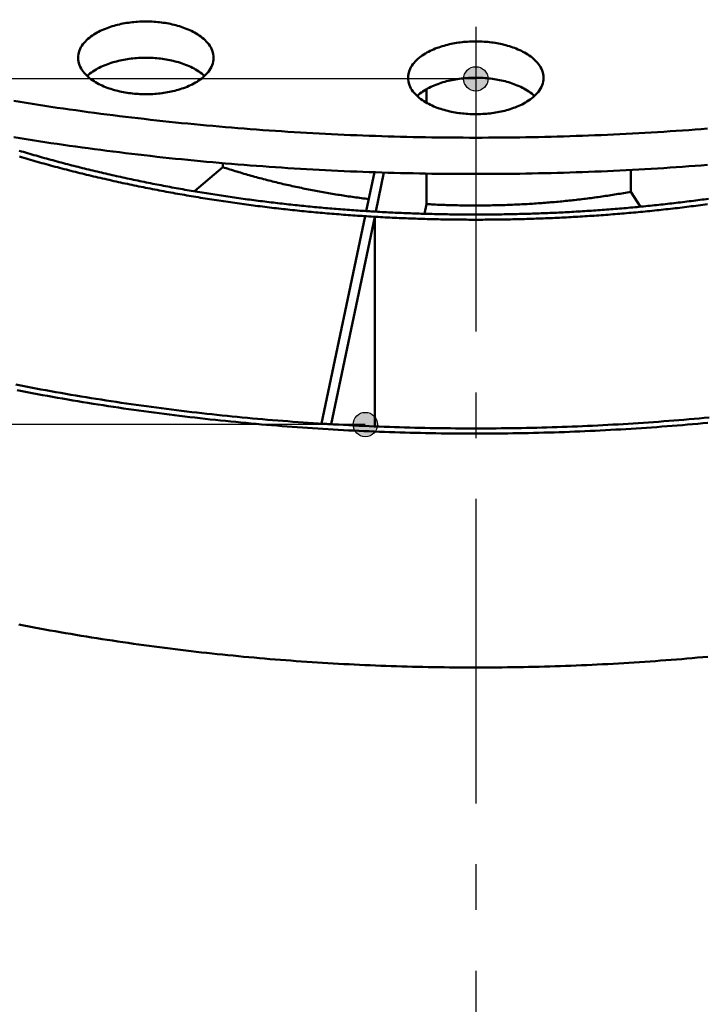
# Model space of a CAD drawing. Header units: millimetres. Extents: x 0 to 841, y 0 to 594.
# Tile 13 of 38: x 306 to 351, y 266 to 331. Entities that reach past the tile are written whole.
import ezdxf

# ---------------------------------------------------------------- set-up
doc = ezdxf.new("R2010")
doc.units = ezdxf.units.MM
doc.linetypes.add('EJE', pattern=[31, 20, -4, 3, -4])
for name, color, linetype, lineweight in [('ACH', 7, 'CONTINUOUS', 13), ('COTA', 7, 'CONTINUOUS', 25), ('EJE', 7, 'EJE', 25), ('VIS', 7, 'CONTINUOUS', 50)]:
    doc.layers.add(name, color=color, linetype=linetype, lineweight=lineweight)

msp = doc.modelspace()

# ---------------------------------------------------------------- hatches: boundary and pattern name
at = {"layer": 'ACH'}
h = msp.add_hatch(color=7, dxfattribs=at)
h.dxf.hatch_style = 1
h.paths.add_polyline_path([(336.3, 326.666), (336.066, 327.231), (335.5, 327.466), (334.934, 327.231), (334.7, 326.666), (334.934, 326.1), (335.5, 325.866), (336.066, 326.1)])
h = msp.add_hatch(color=7, dxfattribs=at)
h.dxf.hatch_style = 1
h.paths.add_polyline_path([(329.046, 303.96), (328.812, 304.526), (328.246, 304.76), (327.681, 304.526), (327.446, 303.96), (327.681, 303.395), (328.246, 303.16), (328.812, 303.395)])

# ---------------------------------------------------------------- linework, layer by layer
at = {"layer": 'COTA'}
for p, q in [((335.5, 326.666), (227.773, 326.666)), ((328.246, 303.96), (225.818, 303.96))]:
    msp.add_line(p, q, dxfattribs=at)
for centre in [(335.5, 326.666), (328.246, 303.96)]:
    msp.add_circle(centre, 0.8, dxfattribs=at)
at = {"layer": 'EJE'}
msp.add_line((335.5, 454.073), (335.5, 184.27), dxfattribs=at)
at = {"layer": 'VIS'}
for points in [[(309.388, 328.046), (309.393, 328.167), (309.41, 328.286), (309.438, 328.404), (309.475, 328.518), (309.522, 328.63), (309.578, 328.737), (309.64, 328.84), (309.71, 328.939), (309.785, 329.033), (309.865, 329.123), (309.95, 329.209), (310.039, 329.291), (310.131, 329.368), (310.227, 329.442), (310.325, 329.513), (310.425, 329.58), (310.528, 329.643), (310.633, 329.704), (310.739, 329.761), (310.847, 329.815), (310.956, 329.867), (311.066, 329.915), (311.178, 329.961), (311.291, 330.005), (311.404, 330.046), (311.518, 330.085), (311.633, 330.121), (311.749, 330.156), (311.866, 330.188), (311.983, 330.218), (312.1, 330.245), (312.218, 330.271), (312.336, 330.295), (312.455, 330.317), (312.574, 330.337), (312.694, 330.355), (312.813, 330.371), (312.933, 330.385), (313.053, 330.398), (313.173, 330.408), (313.294, 330.417), (313.414, 330.424), (313.535, 330.429), (313.656, 330.433), (313.776, 330.435), (313.897, 330.435), (314.018, 330.433), (314.138, 330.429), (314.259, 330.424), (314.379, 330.417), (314.5, 330.408), (314.62, 330.398), (314.74, 330.385), (314.86, 330.371), (314.98, 330.355), (315.099, 330.337), (315.218, 330.317), (315.337, 330.295), (315.455, 330.271), (315.573, 330.245), (315.691, 330.218), (315.808, 330.188), (315.924, 330.156), (316.04, 330.121), (316.155, 330.085), (316.269, 330.046), (316.383, 330.005), (316.495, 329.961), (316.607, 329.915), (316.717, 329.867), (316.826, 329.815), (316.934, 329.761), (317.041, 329.704), (317.145, 329.643), (317.248, 329.58), (317.348, 329.513), (317.446, 329.442), (317.542, 329.368), (317.634, 329.291), (317.723, 329.209), (317.808, 329.123), (317.888, 329.033), (317.963, 328.939), (318.033, 328.84), (318.096, 328.737), (318.151, 328.63), (318.198, 328.518), (318.235, 328.404), (318.263, 328.286), (318.28, 328.167), (318.286, 328.046)], [(331.051, 326.736), (331.057, 326.856), (331.074, 326.976), (331.101, 327.093), (331.139, 327.208), (331.186, 327.319), (331.241, 327.426), (331.304, 327.529), (331.373, 327.628), (331.448, 327.723), (331.529, 327.813), (331.614, 327.898), (331.703, 327.98), (331.795, 328.058), (331.89, 328.132), (331.988, 328.202), (332.089, 328.269), (332.192, 328.333), (332.296, 328.393), (332.402, 328.45), (332.51, 328.505), (332.619, 328.556), (332.73, 328.605), (332.841, 328.651), (332.954, 328.695), (333.067, 328.736), (333.182, 328.774), (333.297, 328.811), (333.413, 328.845), (333.529, 328.877), (333.646, 328.907), (333.763, 328.935), (333.881, 328.961), (334, 328.984), (334.118, 329.006), (334.238, 329.026), (334.357, 329.044), (334.477, 329.06), (334.596, 329.075), (334.716, 329.087), (334.837, 329.098), (334.957, 329.107), (335.078, 329.114), (335.198, 329.119), (335.319, 329.122), (335.44, 329.124), (335.56, 329.124), (335.681, 329.122), (335.802, 329.119), (335.922, 329.114), (336.043, 329.107), (336.163, 329.098), (336.284, 329.087), (336.404, 329.075), (336.523, 329.06), (336.643, 329.044), (336.762, 329.026), (336.882, 329.006), (337, 328.984), (337.119, 328.961), (337.237, 328.935), (337.354, 328.907), (337.471, 328.877), (337.587, 328.845), (337.703, 328.811), (337.818, 328.774), (337.933, 328.736), (338.046, 328.695), (338.159, 328.651), (338.27, 328.605), (338.381, 328.556), (338.49, 328.505), (338.598, 328.45), (338.704, 328.393), (338.808, 328.333), (338.911, 328.269), (339.012, 328.202), (339.11, 328.132), (339.205, 328.058), (339.297, 327.98), (339.386, 327.898), (339.471, 327.813), (339.552, 327.723), (339.627, 327.628), (339.696, 327.529), (339.759, 327.426), (339.814, 327.319), (339.861, 327.208), (339.899, 327.093), (339.926, 326.976), (339.943, 326.856), (339.949, 326.736)], [(316.983, 326.357), (316.875, 326.301), (316.765, 326.248), (316.655, 326.198), (316.543, 326.15), (316.43, 326.105), (316.316, 326.063), (316.202, 326.023), (316.086, 325.985), (315.97, 325.95), (315.853, 325.917), (315.736, 325.886), (315.618, 325.857), (315.499, 325.831), (315.38, 325.806), (315.261, 325.783), (315.141, 325.763), (315.021, 325.744), (314.901, 325.727), (314.78, 325.712), (314.659, 325.699), (314.538, 325.687), (314.417, 325.678), (314.296, 325.67), (314.175, 325.664), (314.053, 325.66), (313.932, 325.658), (313.81, 325.658), (313.689, 325.659), (313.567, 325.662), (313.446, 325.667), (313.325, 325.673), (313.204, 325.682), (313.083, 325.692), (312.962, 325.704), (312.841, 325.718), (312.721, 325.734), (312.6, 325.752), (312.48, 325.771), (312.361, 325.793), (312.242, 325.816), (312.123, 325.842), (312.005, 325.869), (311.887, 325.899), (311.77, 325.931), (311.653, 325.965), (311.537, 326.001), (311.422, 326.04), (311.308, 326.081), (311.194, 326.125), (311.082, 326.171), (310.97, 326.219), (310.86, 326.271), (310.752, 326.325), (310.645, 326.382), (310.539, 326.443), (310.436, 326.506), (310.334, 326.573), (310.235, 326.644), (310.139, 326.718), (310.046, 326.796), (309.956, 326.878), (309.871, 326.964), (309.789, 327.054), (309.713, 327.149), (309.643, 327.248), (309.58, 327.352), (309.524, 327.459), (309.476, 327.571), (309.438, 327.686), (309.41, 327.805), (309.393, 327.925), (309.388, 328.046)], [(309.981, 326.854), (310.072, 326.935), (310.166, 327.011), (310.263, 327.084), (310.362, 327.154), (310.464, 327.219), (310.568, 327.282), (310.673, 327.341), (310.781, 327.398), (310.89, 327.451), (311, 327.502), (311.111, 327.55), (311.224, 327.595), (311.337, 327.638), (311.451, 327.678), (311.566, 327.716), (311.682, 327.752), (311.799, 327.785), (311.916, 327.816), (312.034, 327.845), (312.152, 327.872), (312.271, 327.897), (312.39, 327.92), (312.509, 327.942), (312.629, 327.961), (312.749, 327.978), (312.869, 327.993), (312.989, 328.007), (313.11, 328.018), (313.231, 328.028), (313.352, 328.036), (313.473, 328.042), (313.594, 328.047), (313.715, 328.049), (313.837, 328.05), (313.958, 328.049), (314.079, 328.047), (314.2, 328.042), (314.321, 328.036), (314.442, 328.028), (314.563, 328.018), (314.684, 328.007), (314.804, 327.993), (314.924, 327.978), (315.045, 327.961), (315.164, 327.942), (315.284, 327.92), (315.403, 327.897), (315.521, 327.872), (315.639, 327.845), (315.757, 327.816), (315.874, 327.785), (315.991, 327.752), (316.107, 327.716), (316.222, 327.678), (316.336, 327.638), (316.45, 327.595), (316.562, 327.55), (316.673, 327.502), (316.784, 327.451), (316.892, 327.398), (317, 327.341), (317.105, 327.282), (317.209, 327.219), (317.311, 327.154), (317.411, 327.084), (317.507, 327.011), (317.601, 326.935), (317.692, 326.854)], [(318.286, 328.046), (318.28, 327.922), (318.262, 327.799), (318.232, 327.678), (318.193, 327.56), (318.143, 327.446), (318.085, 327.336), (318.019, 327.231), (317.946, 327.13), (317.867, 327.034), (317.782, 326.943), (317.694, 326.856), (317.601, 326.773), (317.504, 326.694), (317.405, 326.62), (317.303, 326.549), (317.198, 326.481), (317.091, 326.418), (316.983, 326.357)], [(338.646, 325.047), (338.538, 324.991), (338.429, 324.938), (338.318, 324.887), (338.206, 324.84), (338.094, 324.795), (337.98, 324.753), (337.865, 324.713), (337.75, 324.675), (337.633, 324.64), (337.516, 324.606), (337.399, 324.576), (337.281, 324.547), (337.162, 324.52), (337.043, 324.495), (336.924, 324.473), (336.804, 324.452), (336.684, 324.433), (336.564, 324.416), (336.444, 324.401), (336.323, 324.388), (336.202, 324.377), (336.081, 324.368), (335.959, 324.36), (335.838, 324.354), (335.717, 324.35), (335.595, 324.348), (335.474, 324.347), (335.352, 324.348), (335.231, 324.351), (335.109, 324.356), (334.988, 324.363), (334.867, 324.371), (334.746, 324.382), (334.625, 324.394), (334.504, 324.408), (334.384, 324.423), (334.264, 324.441), (334.144, 324.461), (334.024, 324.482), (333.905, 324.506), (333.786, 324.531), (333.668, 324.559), (333.55, 324.589), (333.433, 324.621), (333.316, 324.655), (333.201, 324.691), (333.085, 324.729), (332.971, 324.771), (332.858, 324.814), (332.745, 324.86), (332.634, 324.909), (332.524, 324.96), (332.415, 325.015), (332.308, 325.072), (332.203, 325.132), (332.099, 325.196), (331.998, 325.263), (331.899, 325.333), (331.803, 325.407), (331.709, 325.485), (331.62, 325.567), (331.534, 325.653), (331.453, 325.744), (331.377, 325.838), (331.307, 325.938), (331.243, 326.041), (331.187, 326.149), (331.14, 326.261), (331.102, 326.376), (331.074, 326.494), (331.057, 326.614), (331.051, 326.736)], [(331.645, 325.543), (331.735, 325.624), (331.829, 325.701), (331.926, 325.774), (332.025, 325.843), (332.127, 325.909), (332.231, 325.972), (332.337, 326.031), (332.444, 326.087), (332.553, 326.141), (332.663, 326.191), (332.775, 326.239), (332.887, 326.284), (333, 326.327), (333.115, 326.368), (333.23, 326.406), (333.346, 326.441), (333.462, 326.475), (333.579, 326.506), (333.697, 326.535), (333.815, 326.562), (333.934, 326.587), (334.053, 326.61), (334.172, 326.631), (334.292, 326.65), (334.412, 326.667), (334.532, 326.683), (334.653, 326.696), (334.774, 326.708), (334.894, 326.718), (335.015, 326.726), (335.136, 326.732), (335.258, 326.736), (335.379, 326.739), (335.5, 326.74), (335.621, 326.739), (335.742, 326.736), (335.864, 326.732), (335.985, 326.726), (336.106, 326.718), (336.226, 326.708), (336.347, 326.696), (336.468, 326.683), (336.588, 326.667), (336.708, 326.65), (336.828, 326.631), (336.947, 326.61), (337.066, 326.587), (337.185, 326.562), (337.303, 326.535), (337.421, 326.506), (337.538, 326.475), (337.654, 326.441), (337.77, 326.406), (337.885, 326.368), (338, 326.327), (338.113, 326.284), (338.225, 326.239), (338.337, 326.191), (338.447, 326.141), (338.556, 326.087), (338.663, 326.031), (338.769, 325.972), (338.873, 325.909), (338.975, 325.843), (339.074, 325.774), (339.171, 325.701), (339.265, 325.624), (339.355, 325.543)], [(339.949, 326.736), (339.943, 326.612), (339.925, 326.488), (339.896, 326.368), (339.856, 326.25), (339.806, 326.136), (339.748, 326.026), (339.682, 325.921), (339.609, 325.82), (339.53, 325.724), (339.446, 325.632), (339.357, 325.545), (339.264, 325.462), (339.168, 325.384), (339.068, 325.309), (338.966, 325.238), (338.861, 325.171), (338.755, 325.107), (338.646, 325.047)], [(332.261, 325.098), (332.261, 325.989)], [(305.17, 325.212), (305.576, 325.147), (305.983, 325.082), (306.389, 325.018), (306.796, 324.956), (307.203, 324.894), (307.61, 324.833), (308.017, 324.773), (308.425, 324.714), (308.832, 324.656), (309.24, 324.599), (309.648, 324.542), (310.055, 324.487), (310.463, 324.433), (310.872, 324.379), (311.28, 324.327), (311.688, 324.275), (312.097, 324.224), (312.505, 324.174), (312.914, 324.125), (313.323, 324.077), (313.732, 324.03), (314.141, 323.984), (314.55, 323.939), (314.959, 323.894), (315.368, 323.851), (315.778, 323.808), (316.187, 323.766), (316.597, 323.725), (317.006, 323.686), (317.416, 323.646), (317.826, 323.608), (318.236, 323.571), (318.646, 323.535), (319.056, 323.499), (319.466, 323.465), (319.876, 323.431), (320.286, 323.398), (320.697, 323.366), (321.107, 323.335), (321.518, 323.305), (321.928, 323.276), (322.339, 323.247), (322.75, 323.22), (323.16, 323.193), (323.571, 323.168), (323.982, 323.143), (324.393, 323.119), (324.804, 323.096), (325.215, 323.073), (325.626, 323.052), (326.037, 323.032), (326.448, 323.012), (326.859, 322.993), (327.271, 322.975), (327.682, 322.958), (328.093, 322.942), (328.504, 322.927), (328.916, 322.913), (329.327, 322.899), (329.739, 322.887), (330.15, 322.875), (330.562, 322.864), (330.973, 322.854), (331.385, 322.845), (331.796, 322.837), (332.208, 322.829), (332.619, 322.823), (333.031, 322.817), (333.442, 322.812), (333.854, 322.808), (334.265, 322.805), (334.677, 322.803), (335.089, 322.802), (335.5, 322.801), (335.912, 322.802), (336.324, 322.803), (336.735, 322.805), (337.147, 322.808), (337.558, 322.812), (337.97, 322.817), (338.381, 322.823), (338.793, 322.829), (339.205, 322.837), (339.616, 322.845), (340.028, 322.854), (340.439, 322.864), (340.851, 322.875), (341.262, 322.887), (341.673, 322.899), (342.085, 322.913), (342.496, 322.927), (342.907, 322.942), (343.319, 322.958), (343.73, 322.975), (344.141, 322.993), (344.552, 323.012), (344.964, 323.032), (345.375, 323.052), (345.786, 323.073), (346.197, 323.096), (346.608, 323.119), (347.019, 323.143), (347.429, 323.168), (347.84, 323.193), (348.251, 323.22), (348.662, 323.247), (349.072, 323.276), (349.483, 323.305), (349.893, 323.335), (350.304, 323.366), (350.714, 323.398)], [(305.17, 322.828), (305.576, 322.762), (305.983, 322.698), (306.389, 322.634), (306.796, 322.571), (307.203, 322.509), (307.61, 322.448), (308.017, 322.388), (308.425, 322.329), (308.832, 322.271), (309.24, 322.214), (309.648, 322.158), (310.055, 322.103), (310.463, 322.048), (310.872, 321.995), (311.28, 321.942), (311.688, 321.89), (312.097, 321.84), (312.505, 321.79), (312.914, 321.741), (313.323, 321.693), (313.732, 321.646), (314.141, 321.599), (314.55, 321.554), (314.959, 321.51), (315.368, 321.466), (315.778, 321.423), (316.187, 321.382), (316.597, 321.341), (317.006, 321.301), (317.416, 321.262), (317.826, 321.224), (318.236, 321.187), (318.646, 321.15), (319.056, 321.115), (319.466, 321.08), (319.876, 321.046), (320.286, 321.014), (320.697, 320.982), (321.107, 320.951), (321.518, 320.921), (321.928, 320.891), (322.339, 320.863), (322.75, 320.835), (323.16, 320.809), (323.571, 320.783), (323.982, 320.758), (324.393, 320.734), (324.804, 320.711), (325.215, 320.689), (325.626, 320.668), (326.037, 320.647), (326.448, 320.627), (326.859, 320.609), (327.271, 320.591), (327.682, 320.574), (328.093, 320.558), (328.504, 320.543), (328.916, 320.528), (329.327, 320.515), (329.739, 320.502), (330.15, 320.49), (330.562, 320.48), (330.973, 320.47), (331.385, 320.46), (331.796, 320.452), (332.208, 320.445), (332.619, 320.438), (333.031, 320.433), (333.442, 320.428), (333.854, 320.424), (334.265, 320.421), (334.677, 320.419), (335.089, 320.417), (335.5, 320.417), (335.912, 320.417), (336.324, 320.419), (336.735, 320.421), (337.147, 320.424), (337.558, 320.428), (337.97, 320.433), (338.381, 320.438), (338.793, 320.445), (339.205, 320.452), (339.616, 320.46), (340.028, 320.47), (340.439, 320.48), (340.851, 320.49), (341.262, 320.502), (341.673, 320.515), (342.085, 320.528), (342.496, 320.543), (342.907, 320.558), (343.319, 320.574), (343.73, 320.591), (344.141, 320.609), (344.552, 320.628), (344.964, 320.647), (345.375, 320.668), (345.786, 320.689), (346.197, 320.711), (346.608, 320.734), (347.019, 320.758), (347.429, 320.783), (347.84, 320.809), (348.251, 320.835), (348.662, 320.863), (349.072, 320.891), (349.483, 320.921), (349.893, 320.951), (350.304, 320.982), (350.714, 321.014)], [(305.527, 321.944), (305.664, 321.903), (305.801, 321.862), (305.939, 321.821), (306.076, 321.781), (306.214, 321.741), (306.351, 321.701), (306.489, 321.661), (306.627, 321.622), (306.764, 321.582), (306.902, 321.543), (307.04, 321.504), (307.178, 321.466), (307.316, 321.427), (307.454, 321.389), (307.592, 321.351), (307.731, 321.314), (307.869, 321.276), (308.007, 321.239), (308.146, 321.202), (308.284, 321.165), (308.422, 321.128), (308.561, 321.092), (308.7, 321.056), (308.838, 321.02), (308.977, 320.984), (309.116, 320.949), (309.255, 320.913), (309.394, 320.878), (309.532, 320.843), (309.671, 320.809), (309.811, 320.774), (309.95, 320.74), (310.089, 320.706), (310.228, 320.672), (310.367, 320.638), (310.507, 320.605), (310.646, 320.572), (310.785, 320.539), (310.925, 320.506), (311.064, 320.473), (311.204, 320.441), (311.343, 320.409), (311.483, 320.377), (311.623, 320.345), (311.762, 320.314), (311.902, 320.282), (312.042, 320.251), (312.182, 320.22), (312.322, 320.19), (312.462, 320.159), (312.602, 320.129), (312.742, 320.099), (312.882, 320.069), (313.022, 320.039), (313.162, 320.01), (313.303, 319.98), (313.443, 319.951), (313.583, 319.922), (313.724, 319.894), (313.864, 319.865), (314.004, 319.837), (314.145, 319.809), (314.285, 319.781), (314.426, 319.754), (314.567, 319.726), (314.707, 319.699), (314.848, 319.672), (314.989, 319.645), (315.129, 319.618), (315.27, 319.592), (315.411, 319.566), (315.552, 319.539), (315.693, 319.514), (315.834, 319.488), (315.975, 319.462), (316.116, 319.437), (316.257, 319.412), (316.398, 319.387), (316.539, 319.363), (316.68, 319.338), (316.821, 319.314), (316.962, 319.29), (317.104, 319.266), (317.245, 319.242), (317.386, 319.219), (317.528, 319.195), (317.669, 319.172), (317.81, 319.149), (317.952, 319.127), (318.093, 319.104), (318.235, 319.082), (318.376, 319.06), (318.518, 319.038), (318.659, 319.016), (318.801, 318.994), (318.943, 318.973), (319.084, 318.952), (319.226, 318.931), (319.368, 318.91), (319.51, 318.889), (319.651, 318.869), (319.793, 318.849), (319.935, 318.829), (320.077, 318.809), (320.219, 318.789), (320.361, 318.77), (320.503, 318.75), (320.645, 318.731), (320.787, 318.712), (320.929, 318.694), (321.071, 318.675), (321.213, 318.657), (321.355, 318.639), (321.497, 318.621), (321.639, 318.603), (321.781, 318.585), (321.924, 318.568), (322.066, 318.551), (322.208, 318.534), (322.35, 318.517), (322.493, 318.5), (322.635, 318.484), (322.777, 318.468), (322.92, 318.451), (323.062, 318.436), (323.204, 318.42), (323.347, 318.404), (323.489, 318.389), (323.632, 318.374), (323.774, 318.359), (323.917, 318.344), (324.059, 318.33), (324.202, 318.315), (324.344, 318.301), (324.487, 318.287), (324.629, 318.273), (324.772, 318.259), (324.915, 318.246), (325.057, 318.233), (325.2, 318.219), (325.342, 318.207), (325.485, 318.194), (325.628, 318.181), (325.771, 318.169), (325.913, 318.157), (326.056, 318.145), (326.199, 318.133), (326.342, 318.121), (326.484, 318.11), (326.627, 318.098), (326.77, 318.087), (326.913, 318.076), (327.056, 318.066), (327.199, 318.055), (327.341, 318.045), (327.484, 318.035), (327.627, 318.025), (327.77, 318.015), (327.913, 318.005), (328.056, 317.996), (328.199, 317.986), (328.342, 317.977), (328.485, 317.968), (328.628, 317.96), (328.771, 317.951), (328.914, 317.943), (329.057, 317.935), (329.2, 317.926), (329.343, 317.919), (329.486, 317.911), (329.629, 317.904), (329.772, 317.896), (329.915, 317.889), (330.058, 317.882), (330.201, 317.876), (330.345, 317.869), (330.488, 317.863), (330.631, 317.856), (330.774, 317.85), (330.917, 317.845), (331.06, 317.839), (331.203, 317.833), (331.347, 317.828), (331.49, 317.823), (331.633, 317.818), (331.776, 317.813), (331.919, 317.809), (332.062, 317.804), (332.206, 317.8), (332.349, 317.796), (332.492, 317.792), (332.635, 317.789), (332.778, 317.785), (332.922, 317.782), (333.065, 317.779), (333.208, 317.776), (333.351, 317.773), (333.495, 317.77), (333.638, 317.768), (333.781, 317.766), (333.924, 317.763), (334.067, 317.762), (334.211, 317.76), (334.354, 317.758), (334.497, 317.757), (334.64, 317.756), (334.784, 317.755), (334.927, 317.754), (335.07, 317.753), (335.213, 317.753), (335.357, 317.753), (335.5, 317.753), (335.643, 317.753), (335.787, 317.753), (335.93, 317.753), (336.073, 317.754), (336.216, 317.755), (336.36, 317.756), (336.503, 317.757), (336.646, 317.758), (336.789, 317.76), (336.933, 317.762), (337.076, 317.763), (337.219, 317.766), (337.362, 317.768), (337.505, 317.77), (337.649, 317.773), (337.792, 317.776), (337.935, 317.779), (338.078, 317.782), (338.222, 317.785), (338.365, 317.789), (338.508, 317.792), (338.651, 317.796), (338.794, 317.8), (338.938, 317.804), (339.081, 317.809), (339.224, 317.813), (339.367, 317.818), (339.51, 317.823), (339.653, 317.828), (339.797, 317.833), (339.94, 317.839), (340.083, 317.845), (340.226, 317.85), (340.369, 317.856), (340.512, 317.863), (340.655, 317.869), (340.799, 317.876), (340.942, 317.882), (341.085, 317.889), (341.228, 317.896), (341.371, 317.904), (341.514, 317.911), (341.657, 317.919), (341.8, 317.926), (341.943, 317.935), (342.086, 317.943), (342.229, 317.951), (342.372, 317.96), (342.515, 317.968), (342.658, 317.977), (342.801, 317.986), (342.944, 317.996), (343.087, 318.005), (343.23, 318.015), (343.373, 318.025), (343.516, 318.035), (343.659, 318.045), (343.801, 318.055), (343.944, 318.066), (344.087, 318.076), (344.23, 318.087), (344.373, 318.098), (344.516, 318.11), (344.658, 318.121), (344.801, 318.133), (344.944, 318.145), (345.087, 318.157), (345.229, 318.169), (345.372, 318.181), (345.515, 318.194), (345.658, 318.207), (345.8, 318.219), (345.943, 318.233), (346.085, 318.246), (346.228, 318.259), (346.371, 318.273), (346.513, 318.287), (346.656, 318.301), (346.798, 318.315), (346.941, 318.33), (347.083, 318.344), (347.226, 318.359), (347.368, 318.374), (347.511, 318.389), (347.653, 318.404), (347.796, 318.42), (347.938, 318.436), (348.08, 318.451), (348.223, 318.468), (348.365, 318.484), (348.507, 318.5), (348.65, 318.517), (348.792, 318.534), (348.934, 318.551), (349.076, 318.568), (349.219, 318.585), (349.361, 318.603), (349.503, 318.621), (349.645, 318.639), (349.787, 318.657), (349.929, 318.675), (350.071, 318.694), (350.213, 318.712), (350.355, 318.731), (350.497, 318.75), (350.639, 318.77), (350.781, 318.789)], [(305.531, 321.557), (305.678, 321.513), (305.824, 321.471), (305.97, 321.428), (306.117, 321.385), (306.264, 321.343), (306.41, 321.301), (306.557, 321.26), (306.704, 321.218), (306.851, 321.177), (306.998, 321.136), (307.145, 321.096), (307.292, 321.055), (307.439, 321.015), (307.586, 320.975), (307.733, 320.935), (307.881, 320.896), (308.028, 320.857), (308.176, 320.818), (308.323, 320.779), (308.471, 320.741), (308.619, 320.702), (308.766, 320.664), (308.914, 320.627), (309.062, 320.589), (309.21, 320.552), (309.358, 320.515), (309.506, 320.478), (309.654, 320.442), (309.802, 320.405), (309.95, 320.369), (310.099, 320.333), (310.247, 320.298), (310.395, 320.262), (310.544, 320.227), (310.692, 320.192), (310.841, 320.158), (310.989, 320.123), (311.138, 320.089), (311.287, 320.055), (311.436, 320.022), (311.584, 319.988), (311.733, 319.955), (311.882, 319.922), (312.031, 319.889), (312.18, 319.857), (312.329, 319.824), (312.478, 319.792), (312.628, 319.76), (312.777, 319.729), (312.926, 319.697), (313.075, 319.666), (313.225, 319.635), (313.374, 319.604), (313.524, 319.574), (313.673, 319.544), (313.823, 319.514), (313.972, 319.484), (314.122, 319.454), (314.272, 319.425), (314.421, 319.396), (314.571, 319.367), (314.721, 319.338), (314.871, 319.31), (315.021, 319.281), (315.171, 319.253), (315.321, 319.226), (315.471, 319.198), (315.621, 319.171), (315.771, 319.143), (315.921, 319.117), (316.071, 319.09), (316.222, 319.063), (316.372, 319.037), (316.522, 319.011), (316.672, 318.985), (316.823, 318.96), (316.973, 318.934), (317.124, 318.909), (317.274, 318.884), (317.425, 318.86), (317.575, 318.835), (317.726, 318.811), (317.877, 318.787), (318.027, 318.763), (318.178, 318.739), (318.329, 318.716), (318.479, 318.693), (318.63, 318.67), (318.781, 318.647), (318.932, 318.624), (319.083, 318.602), (319.234, 318.58), (319.385, 318.558), (319.536, 318.536), (319.687, 318.515), (319.838, 318.494), (319.989, 318.473), (320.14, 318.452), (320.291, 318.431), (320.442, 318.411), (320.593, 318.391), (320.745, 318.371), (320.896, 318.351), (321.047, 318.331), (321.199, 318.312), (321.35, 318.293), (321.501, 318.274), (321.653, 318.255), (321.804, 318.237), (321.956, 318.218), (322.107, 318.2), (322.258, 318.182), (322.41, 318.165), (322.562, 318.147), (322.713, 318.13), (322.865, 318.113), (323.016, 318.096), (323.168, 318.08), (323.32, 318.063), (323.471, 318.047), (323.623, 318.031), (323.775, 318.015), (323.926, 318), (324.078, 317.984), (324.23, 317.969), (324.382, 317.954), (324.534, 317.94), (324.686, 317.925), (324.837, 317.911), (324.989, 317.897), (325.141, 317.883), (325.293, 317.869), (325.445, 317.856), (325.597, 317.842), (325.749, 317.829), (325.901, 317.816), (326.053, 317.804), (326.205, 317.791), (326.357, 317.779), (326.509, 317.767), (326.661, 317.755), (326.813, 317.743), (326.965, 317.732), (327.118, 317.721), (327.27, 317.71), (327.422, 317.699), (327.574, 317.688), (327.726, 317.678), (327.878, 317.668), (328.031, 317.658), (328.183, 317.648), (328.335, 317.638), (328.487, 317.629), (328.64, 317.62), (328.792, 317.611), (328.944, 317.602), (329.096, 317.593), (329.249, 317.585), (329.401, 317.577), (329.553, 317.569), (329.706, 317.561), (329.858, 317.553), (330.011, 317.546), (330.163, 317.539), (330.315, 317.532), (330.468, 317.525), (330.62, 317.519), (330.772, 317.512), (330.925, 317.506), (331.077, 317.5), (331.23, 317.494), (331.382, 317.489), (331.535, 317.483), (331.687, 317.478), (331.84, 317.473), (331.992, 317.469), (332.145, 317.464), (332.297, 317.46), (332.449, 317.456), (332.602, 317.452), (332.754, 317.448), (332.907, 317.445), (333.059, 317.441), (333.212, 317.438), (333.365, 317.435), (333.517, 317.432), (333.67, 317.43), (333.822, 317.428), (333.975, 317.425), (334.127, 317.424), (334.28, 317.422), (334.432, 317.42), (334.585, 317.419), (334.737, 317.418), (334.89, 317.417), (335.042, 317.416), (335.195, 317.416), (335.347, 317.416), (335.5, 317.415), (335.653, 317.416), (335.805, 317.416), (335.958, 317.416), (336.11, 317.417), (336.263, 317.418), (336.415, 317.419), (336.568, 317.42), (336.72, 317.422), (336.873, 317.424), (337.025, 317.425), (337.178, 317.428), (337.33, 317.43), (337.483, 317.432), (337.635, 317.435), (337.788, 317.438), (337.941, 317.441), (338.093, 317.445), (338.246, 317.448), (338.398, 317.452), (338.551, 317.456), (338.703, 317.46), (338.855, 317.464), (339.008, 317.469), (339.16, 317.473), (339.313, 317.478), (339.465, 317.483), (339.618, 317.489), (339.77, 317.494), (339.923, 317.5), (340.075, 317.506), (340.228, 317.512), (340.38, 317.519), (340.532, 317.525), (340.685, 317.532), (340.837, 317.539), (340.989, 317.546), (341.142, 317.553), (341.294, 317.561), (341.447, 317.569), (341.599, 317.577), (341.751, 317.585), (341.904, 317.593), (342.056, 317.602), (342.208, 317.611), (342.36, 317.62), (342.513, 317.629), (342.665, 317.638), (342.817, 317.648), (342.969, 317.658), (343.122, 317.668), (343.274, 317.678), (343.426, 317.688), (343.578, 317.699), (343.73, 317.71), (343.882, 317.721), (344.035, 317.732), (344.187, 317.743), (344.339, 317.755), (344.491, 317.767), (344.643, 317.779), (344.795, 317.791), (344.947, 317.804), (345.099, 317.816), (345.251, 317.829), (345.403, 317.842), (345.555, 317.856), (345.707, 317.869), (345.859, 317.883), (346.011, 317.897), (346.163, 317.911), (346.314, 317.925), (346.466, 317.94), (346.618, 317.954), (346.77, 317.969), (346.922, 317.984), (347.074, 318), (347.225, 318.015), (347.377, 318.031), (347.529, 318.047), (347.68, 318.063), (347.832, 318.08), (347.984, 318.096), (348.135, 318.113), (348.287, 318.13), (348.438, 318.147), (348.59, 318.165), (348.742, 318.182), (348.893, 318.2), (349.044, 318.218), (349.196, 318.237), (349.347, 318.255), (349.499, 318.274), (349.65, 318.293), (349.801, 318.312), (349.953, 318.331), (350.104, 318.351), (350.255, 318.371), (350.407, 318.391), (350.558, 318.411), (350.709, 318.431)], [(318.891, 320.868), (317.03, 319.278)], [(318.891, 320.868), (318.891, 321.129)], [(318.891, 320.869), (319.006, 320.831), (319.121, 320.794), (319.237, 320.757), (319.352, 320.72), (319.468, 320.683), (319.584, 320.647), (319.7, 320.611), (319.815, 320.575), (319.932, 320.54), (320.048, 320.505), (320.164, 320.47), (320.28, 320.436), (320.397, 320.402), (320.513, 320.368), (320.63, 320.335), (320.747, 320.302), (320.863, 320.269), (320.98, 320.237), (321.097, 320.204), (321.214, 320.173), (321.331, 320.141), (321.449, 320.11), (321.566, 320.079), (321.683, 320.048), (321.801, 320.018), (321.918, 319.988), (322.036, 319.958), (322.154, 319.929), (322.271, 319.899), (322.389, 319.87), (322.507, 319.842), (322.625, 319.814), (322.743, 319.786), (322.861, 319.758), (322.979, 319.73), (323.098, 319.703), (323.216, 319.677), (323.334, 319.65), (323.453, 319.624), (323.571, 319.598), (323.69, 319.572), (323.808, 319.547), (323.927, 319.522), (324.046, 319.497), (324.165, 319.472), (324.284, 319.448), (324.402, 319.424), (324.521, 319.4), (324.64, 319.377), (324.76, 319.354), (324.879, 319.331), (324.998, 319.308), (325.117, 319.286), (325.236, 319.264), (325.356, 319.242), (325.475, 319.221), (325.595, 319.199), (325.714, 319.178), (325.834, 319.158), (325.953, 319.137), (326.073, 319.117), (326.193, 319.097), (326.312, 319.078), (326.432, 319.058), (326.552, 319.039), (326.672, 319.021), (326.792, 319.002), (326.911, 318.984), (327.031, 318.966), (327.151, 318.948), (327.272, 318.931), (327.392, 318.913), (327.512, 318.896), (327.632, 318.88), (327.752, 318.863), (327.872, 318.847), (327.993, 318.831), (328.113, 318.816), (328.233, 318.801), (328.354, 318.785), (328.474, 318.771)], [(328.843, 320.531), (328.308, 317.979)], [(329.471, 320.51), (328.932, 317.942)], [(332.261, 318.436), (332.261, 320.444)], [(345.68, 319.248), (345.68, 320.683)], [(332.261, 318.437), (332.381, 318.43), (332.501, 318.424), (332.621, 318.418), (332.741, 318.412), (332.861, 318.407), (332.982, 318.401), (333.102, 318.396), (333.222, 318.392), (333.342, 318.387), (333.463, 318.383), (333.583, 318.379), (333.703, 318.375), (333.823, 318.371), (333.944, 318.368), (334.064, 318.365), (334.184, 318.362), (334.304, 318.36), (334.425, 318.357), (334.545, 318.355), (334.665, 318.353), (334.785, 318.352), (334.906, 318.351), (335.026, 318.349), (335.146, 318.349), (335.267, 318.348), (335.387, 318.348), (335.507, 318.348), (335.628, 318.348), (335.748, 318.348), (335.868, 318.349), (335.988, 318.35), (336.109, 318.351), (336.229, 318.352), (336.349, 318.354), (336.47, 318.356), (336.59, 318.358), (336.71, 318.36), (336.83, 318.363), (336.951, 318.365), (337.071, 318.368), (337.191, 318.372), (337.312, 318.375), (337.432, 318.379), (337.552, 318.383), (337.672, 318.388), (337.792, 318.392), (337.913, 318.397), (338.033, 318.402), (338.153, 318.407), (338.273, 318.413), (338.393, 318.419), (338.514, 318.425), (338.634, 318.431), (338.754, 318.437), (338.874, 318.444), (338.994, 318.451), (339.114, 318.458), (339.234, 318.466), (339.354, 318.474), (339.474, 318.482), (339.594, 318.49), (339.714, 318.499), (339.834, 318.507), (339.954, 318.516), (340.074, 318.526), (340.194, 318.535), (340.314, 318.545), (340.434, 318.555), (340.554, 318.565), (340.674, 318.576), (340.793, 318.586), (340.913, 318.597), (341.033, 318.609), (341.153, 318.62), (341.272, 318.632), (341.392, 318.644), (341.512, 318.656), (341.632, 318.669), (341.751, 318.682), (341.871, 318.695), (341.99, 318.708), (342.11, 318.721), (342.229, 318.735), (342.349, 318.749), (342.468, 318.764), (342.588, 318.778), (342.707, 318.793), (342.826, 318.808), (342.946, 318.823), (343.065, 318.839), (343.184, 318.855), (343.304, 318.871), (343.423, 318.887), (343.542, 318.904), (343.661, 318.921), (343.78, 318.938), (343.899, 318.955), (344.018, 318.973), (344.137, 318.991), (344.256, 319.009), (344.375, 319.028), (344.494, 319.046), (344.612, 319.065), (344.731, 319.085), (344.85, 319.104), (344.969, 319.124), (345.087, 319.144), (345.206, 319.164), (345.324, 319.185), (345.443, 319.206), (345.561, 319.227), (345.68, 319.248)], [(345.68, 319.248), (346.318, 318.268)], [(332.261, 318.436), (332.128, 317.802)], [(328.238, 317.644), (325.378, 304.017)], [(328.862, 317.606), (326.002, 303.979)], [(328.238, 317.644), (328.862, 317.606)], [(328.308, 317.979), (328.412, 317.973), (328.516, 317.966), (328.62, 317.96), (328.724, 317.954), (328.828, 317.948), (328.932, 317.942)], [(328.862, 303.837), (328.862, 317.606)], [(305.311, 306.582), (305.638, 306.518), (305.966, 306.455), (306.294, 306.392), (306.622, 306.33), (306.95, 306.269), (307.278, 306.209), (307.607, 306.149), (307.935, 306.09), (308.264, 306.032), (308.593, 305.975), (308.922, 305.918), (309.251, 305.862), (309.58, 305.807), (309.909, 305.753), (310.238, 305.699), (310.568, 305.646), (310.898, 305.594), (311.227, 305.543), (311.557, 305.492), (311.887, 305.442), (312.217, 305.393), (312.548, 305.345), (312.878, 305.297), (313.208, 305.25), (313.539, 305.203), (313.87, 305.158), (314.2, 305.113), (314.531, 305.069), (314.862, 305.025), (315.193, 304.983), (315.524, 304.941), (315.855, 304.899), (316.187, 304.859), (316.518, 304.819), (316.849, 304.78), (317.181, 304.741), (317.513, 304.704), (317.844, 304.667), (318.176, 304.63), (318.508, 304.595), (318.84, 304.56), (319.172, 304.526), (319.504, 304.492), (319.836, 304.46), (320.168, 304.428), (320.501, 304.396), (320.833, 304.366), (321.165, 304.336), (321.498, 304.306), (321.83, 304.278), (322.163, 304.25), (322.496, 304.223), (322.828, 304.196), (323.161, 304.171), (323.494, 304.146), (323.827, 304.121), (324.16, 304.097), (324.493, 304.075), (324.826, 304.052), (325.159, 304.031), (325.492, 304.01), (325.825, 303.989), (326.158, 303.97), (326.491, 303.951), (326.825, 303.933), (327.158, 303.916), (327.491, 303.899), (327.825, 303.883), (328.158, 303.867), (328.492, 303.853), (328.825, 303.839), (329.158, 303.825), (329.492, 303.813), (329.826, 303.801), (330.159, 303.789), (330.493, 303.779), (330.826, 303.769), (331.16, 303.76), (331.494, 303.751), (331.827, 303.743), (332.161, 303.736), (332.495, 303.729), (332.828, 303.724), (333.162, 303.719), (333.496, 303.714), (333.83, 303.71), (334.163, 303.707), (334.497, 303.705), (334.831, 303.703), (335.165, 303.702), (335.498, 303.702), (335.832, 303.702), (336.166, 303.703), (336.5, 303.705), (336.833, 303.707), (337.167, 303.71), (337.501, 303.714), (337.835, 303.719), (338.168, 303.724), (338.502, 303.729), (338.836, 303.736), (339.169, 303.743), (339.503, 303.751), (339.837, 303.759), (340.17, 303.769), (340.504, 303.779), (340.837, 303.789), (341.171, 303.8), (341.505, 303.812), (341.838, 303.825), (342.172, 303.838), (342.505, 303.852), (342.839, 303.867), (343.172, 303.882), (343.505, 303.899), (343.839, 303.915), (344.172, 303.933), (344.505, 303.951), (344.838, 303.97), (345.172, 303.989), (345.505, 304.009), (345.838, 304.03), (346.171, 304.052), (346.504, 304.074), (346.837, 304.097), (347.17, 304.121), (347.503, 304.145), (347.835, 304.17), (348.168, 304.196), (348.501, 304.223), (348.834, 304.25), (349.166, 304.278), (349.499, 304.306), (349.831, 304.335), (350.164, 304.365), (350.496, 304.396), (350.828, 304.427)], [(305.387, 306.208), (305.718, 306.144), (306.049, 306.081), (306.381, 306.018), (306.713, 305.956), (307.045, 305.895), (307.377, 305.835), (307.709, 305.775), (308.041, 305.717), (308.374, 305.659), (308.706, 305.601), (309.039, 305.545), (309.372, 305.489), (309.705, 305.434), (310.038, 305.38), (310.371, 305.326), (310.704, 305.273), (311.038, 305.221), (311.371, 305.17), (311.705, 305.119), (312.039, 305.07), (312.373, 305.021), (312.707, 304.972), (313.041, 304.925), (313.375, 304.878), (313.709, 304.832), (314.044, 304.786), (314.378, 304.742), (314.713, 304.698), (315.048, 304.655), (315.383, 304.612), (315.717, 304.57), (316.052, 304.529), (316.388, 304.489), (316.723, 304.45), (317.058, 304.411), (317.393, 304.373), (317.729, 304.335), (318.064, 304.299), (318.4, 304.263), (318.735, 304.227), (319.071, 304.193), (319.407, 304.159), (319.743, 304.126), (320.079, 304.094), (320.415, 304.062), (320.751, 304.031), (321.087, 304.001), (321.423, 303.971), (321.759, 303.942), (322.096, 303.914), (322.432, 303.887), (322.768, 303.86), (323.105, 303.834), (323.441, 303.809), (323.778, 303.784), (324.115, 303.761), (324.451, 303.737), (324.788, 303.715), (325.125, 303.693), (325.462, 303.672), (325.798, 303.652), (326.135, 303.632), (326.472, 303.613), (326.809, 303.595), (327.146, 303.577), (327.483, 303.56), (327.821, 303.544), (328.158, 303.529), (328.495, 303.514), (328.832, 303.5), (329.169, 303.487), (329.506, 303.474), (329.844, 303.462), (330.181, 303.451), (330.518, 303.44), (330.856, 303.43), (331.193, 303.421), (331.53, 303.413), (331.868, 303.405), (332.205, 303.398), (332.543, 303.391), (332.88, 303.385), (333.218, 303.38), (333.555, 303.376), (333.892, 303.372), (334.23, 303.37), (334.567, 303.367), (334.905, 303.366), (335.242, 303.365), (335.58, 303.365), (335.917, 303.365), (336.255, 303.366), (336.592, 303.368), (336.93, 303.371), (337.267, 303.374), (337.605, 303.378), (337.942, 303.383), (338.28, 303.388), (338.617, 303.394), (338.954, 303.401), (339.292, 303.408), (339.629, 303.416), (339.967, 303.425), (340.304, 303.435), (340.641, 303.445), (340.979, 303.456), (341.316, 303.468), (341.653, 303.48), (341.99, 303.493), (342.328, 303.507), (342.665, 303.521), (343.002, 303.536), (343.339, 303.552), (343.676, 303.568), (344.013, 303.586), (344.35, 303.603), (344.687, 303.622), (345.024, 303.641), (345.361, 303.661), (345.698, 303.682), (346.035, 303.703), (346.371, 303.725), (346.708, 303.748), (347.045, 303.772), (347.381, 303.796), (347.718, 303.821), (348.054, 303.847), (348.391, 303.873), (348.727, 303.9), (349.064, 303.928), (349.4, 303.956), (349.736, 303.985), (350.072, 304.015), (350.408, 304.046), (350.744, 304.077)], [(325.378, 304.017), (325.482, 304.01), (325.586, 304.004), (325.69, 303.998), (325.794, 303.991), (325.898, 303.985), (326.002, 303.979)], [(305.491, 290.821), (305.832, 290.756), (306.173, 290.691), (306.514, 290.627), (306.855, 290.563), (307.196, 290.501), (307.537, 290.439), (307.879, 290.378), (308.221, 290.318), (308.563, 290.259), (308.905, 290.201), (309.247, 290.143), (309.589, 290.086), (309.932, 290.03), (310.274, 289.975), (310.617, 289.92), (310.96, 289.867), (311.303, 289.814), (311.646, 289.762), (311.989, 289.71), (312.332, 289.66), (312.676, 289.61), (313.019, 289.561), (313.363, 289.513), (313.706, 289.465), (314.05, 289.419), (314.394, 289.373), (314.738, 289.328), (315.082, 289.283), (315.427, 289.24), (315.771, 289.197), (316.115, 289.155), (316.46, 289.114), (316.804, 289.073), (317.149, 289.034), (317.494, 288.995), (317.839, 288.956), (318.184, 288.919), (318.529, 288.882), (318.874, 288.846), (319.219, 288.811), (319.564, 288.777), (319.91, 288.743), (320.255, 288.71), (320.601, 288.678), (320.946, 288.647), (321.292, 288.616), (321.638, 288.586), (321.983, 288.557), (322.329, 288.528), (322.675, 288.501), (323.021, 288.474), (323.367, 288.448), (323.713, 288.422), (324.059, 288.398), (324.405, 288.374), (324.751, 288.351), (325.098, 288.328), (325.444, 288.306), (325.79, 288.285), (326.137, 288.265), (326.483, 288.246), (326.83, 288.227), (327.176, 288.209), (327.523, 288.192), (327.869, 288.175), (328.216, 288.159), (328.563, 288.144), (328.909, 288.13), (329.256, 288.117), (329.603, 288.104), (329.95, 288.092), (330.296, 288.08), (330.643, 288.07), (330.99, 288.06), (331.337, 288.051), (331.684, 288.042), (332.031, 288.034), (332.378, 288.027), (332.725, 288.021), (333.071, 288.016), (333.418, 288.011), (333.765, 288.007), (334.112, 288.004), (334.459, 288.001), (334.806, 287.999), (335.153, 287.998), (335.5, 287.998), (335.847, 287.998), (336.194, 287.999), (336.541, 288.001), (336.888, 288.004), (337.235, 288.007), (337.582, 288.011), (337.929, 288.016), (338.276, 288.021), (338.623, 288.027), (338.97, 288.034), (339.317, 288.042), (339.664, 288.051), (340.01, 288.06), (340.357, 288.07), (340.704, 288.08), (341.051, 288.092), (341.398, 288.104), (341.744, 288.117), (342.091, 288.13), (342.438, 288.144), (342.785, 288.159), (343.131, 288.175), (343.478, 288.192), (343.824, 288.209), (344.171, 288.227), (344.517, 288.246), (344.864, 288.265), (345.21, 288.285), (345.556, 288.306), (345.903, 288.328), (346.249, 288.351), (346.595, 288.374), (346.941, 288.398), (347.288, 288.422), (347.634, 288.448), (347.98, 288.474), (348.326, 288.501), (348.671, 288.528), (349.017, 288.557), (349.363, 288.586), (349.709, 288.616), (350.054, 288.647), (350.4, 288.678), (350.745, 288.71)]]:
    msp.add_lwpolyline(points, dxfattribs=at)

doc.saveas('drawing.dxf')
